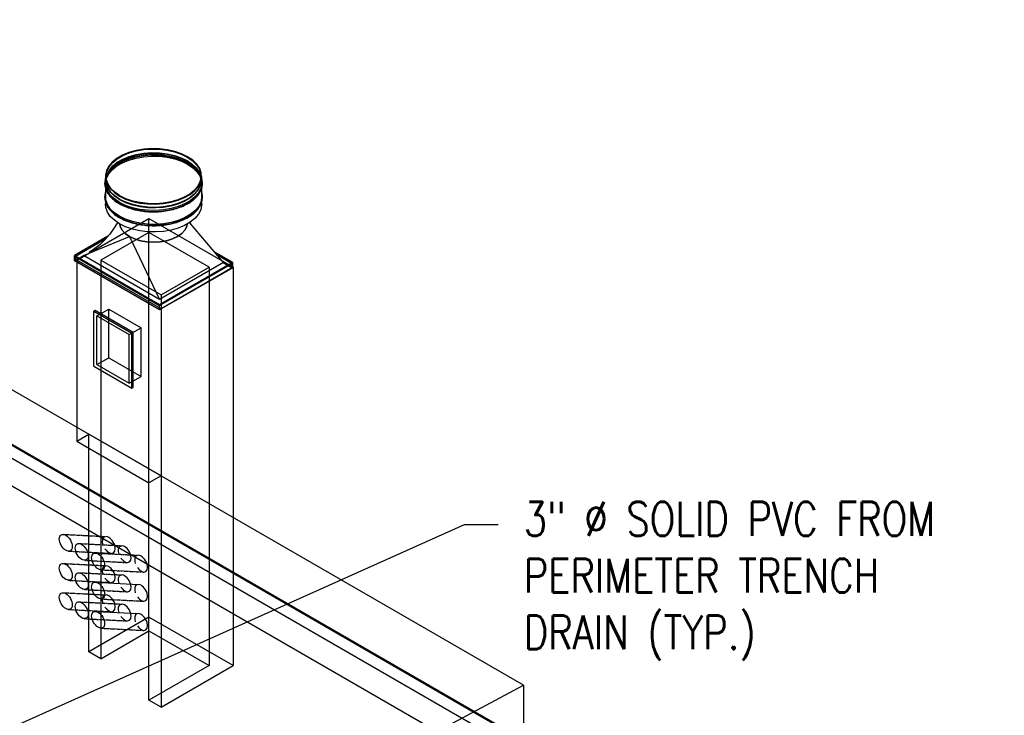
# Model space of a CAD drawing. Header units: inches. Extents: x 175 to 32888, y -1032 to 703.
# Tile 43 of 44: x 2417 to 2765, y -124 to 121. Entities that reach past the tile are written whole.
import ezdxf
from ezdxf import colors
from ezdxf.entities.mleader import LeaderData, LeaderLine
from ezdxf.math import Vec2, Vec3

# ---------------------------------------------------------------- set-up
doc = ezdxf.new("R2010")
doc.units = ezdxf.units.IN
doc.header["$LTSCALE"] = 0.5
doc.header["$MEASUREMENT"] = 0
doc.linetypes.add('Dash - 1_16_', pattern=[0.1875, 0.125, -0.0625])
for name, color, linetype in [('M-DETL-LIGHT', 1, 'Continuous'), ('M-SECT-PATT', 8, 'Continuous'), ('P-PIPE', 3, 'Continuous'), ('S-ANNO-DIMS', 1, 'Continuous')]:
    doc.layers.add(name, color=color, linetype=linetype)
doc.styles.add('Annotative', font='romans.shx', dxfattribs={"width": 0.8, "height": 0.125})

# ---------------------------------------------------------------- blocks, each defined once
blk = doc.blocks.new('Mechanical_Box_H_rvt-1-DRAINAGE ISOMETRIC')
at = {"layer": 'M-DETL-LIGHT', "color": 8}
for p, q in [((2447.66, 65.79), (2447.66, 63.55)), ((2447.66, 63.14), (2447.66, 57.88)), ((2447.91, 65.79), (2447.91, 64.52)), ((2481.41, 64.52), (2481.41, 65.79)), ((2481.66, 63.55), (2481.66, 65.79)), ((2481.66, 58.65), (2481.66, 63.14)), ((2447.7, 56.63), (2447.7, 56.11)), ((2481.66, 55.99), (2481.66, 56.74)), ((2489.41, 35.38), (2477.33, 49.48)), ((2448.54, 44.64), (2436.73, 37.83)), ((2436.73, 37.62), (2448.2, 44.25)), ((2448.2, 44.25), (2436.73, 37.62)), ((2437.09, 37.62), (2447.87, 43.85)), ((2439.92, 37.83), (2456.18, 44.56)), ((2456.18, 44.56), (2466.79, 22.31)), ((2492.6, 35.38), (2486.3, 39.01)), ((2486.64, 38.61), (2492.6, 35.17)), ((2492.6, 35.17), (2486.64, 38.61)), ((2436.73, 37.83), (2466.79, 20.48)), ((2436.73, 37.62), (2436.73, 37.83)), ((2436.73, 35.99), (2439.92, 37.83)), ((2466.79, 20.27), (2436.73, 37.62)), ((2436.73, 37.62), (2466.79, 20.27)), ((2436.73, 35.99), (2436.73, 37.62)), ((2466.79, 18.64), (2436.73, 35.99)), ((2440.09, 37.73), (2437.09, 35.99)), ((2466.79, 20.48), (2437.09, 37.62)), ((2437.09, 37.62), (2437.09, 35.99)), ((2437.09, 35.99), (2466.79, 18.84)), ((2466.79, 22.31), (2439.92, 37.83)), ((2489.41, 35.38), (2466.79, 22.31)), ((2466.79, 20.48), (2492.6, 35.38)), ((2492.6, 35.17), (2466.79, 20.27)), ((2492.24, 35.17), (2466.79, 20.48)), ((2466.79, 20.27), (2492.6, 35.17)), ((2486.99, 38.2), (2492.24, 35.17)), ((2492.24, 33.54), (2489.24, 35.28)), ((2489.41, 35.38), (2492.6, 33.54)), ((2492.24, 33.54), (2492.24, 35.17)), ((2492.6, 35.17), (2492.6, 35.38)), ((2492.6, 33.54), (2492.6, 35.17)), ((2466.79, 18.84), (2492.24, 33.54)), ((2492.6, 33.54), (2466.79, 18.64)), ((2466.79, 20.48), (2466.79, 20.27)), ((2466.79, 18.84), (2466.79, 20.48)), ((2466.79, 18.64), (2466.79, 20.27))]:
    blk.add_line(p, q, dxfattribs=at)
for points in [[(2476.81, 70.5, 0), (2476.31, 70.78, 0), (2475.8, 71.04, 0), (2475.26, 71.29, 0), (2474.71, 71.53, 0), (2474.15, 71.76, 0), (2473.57, 71.97, 0), (2472.97, 72.17, 0), (2472.36, 72.35, 0), (2471.74, 72.52, 0), (2471.11, 72.68, 0), (2470.47, 72.82, 0), (2469.82, 72.95, 0), (2469.16, 73.06, 0), (2468.5, 73.16, 0), (2467.83, 73.24, 0), (2467.15, 73.3, 0), (2466.47, 73.35, 0), (2465.78, 73.39, 0), (2465.1, 73.4, 0), (2464.41, 73.41, 0), (2463.73, 73.39, 0), (2463.04, 73.36, 0), (2462.36, 73.32, 0), (2461.69, 73.26, 0), (2461.01, 73.18, 0), (2460.35, 73.09, 0), (2459.69, 72.98, 0), (2459.03, 72.86, 0), (2458.39, 72.72, 0), (2457.75, 72.57, 0), (2457.13, 72.4, 0), (2456.52, 72.22, 0), (2455.92, 72.02, 0), (2455.34, 71.82, 0), (2454.77, 71.59, 0), (2454.21, 71.36, 0), (2453.67, 71.11, 0), (2453.15, 70.85, 0), (2452.65, 70.58, 0), (2452.17, 70.29, 0), (2451.7, 69.99, 0), (2451.26, 69.69, 0), (2450.84, 69.37, 0), (2450.44, 69.04, 0), (2450.06, 68.71, 0), (2449.7, 68.36, 0), (2449.37, 68.01, 0), (2449.06, 67.65, 0), (2448.78, 67.28, 0), (2448.52, 66.9, 0), (2448.29, 66.52, 0), (2448.08, 66.13, 0), (2447.91, 65.74, 0), (2447.75, 65.34, 0), (2447.63, 64.94, 0), (2447.53, 64.53, 0), (2447.47, 64.12, 0), (2447.43, 63.71, 0), (2447.41, 63.3, 0), (2447.43, 62.89, 0), (2447.48, 62.49, 0), (2447.55, 62.08, 0), (2447.65, 61.67, 0), (2447.78, 61.27, 0), (2447.94, 60.87, 0), (2448.12, 60.48, 0), (2448.33, 60.09, 0), (2448.57, 59.71, 0), (2448.83, 59.34, 0), (2449.12, 58.97, 0), (2449.43, 58.61, 0), (2449.77, 58.26, 0), (2450.13, 57.91, 0), (2450.51, 57.58, 0), (2450.92, 57.25, 0), (2451.34, 56.94, 0), (2451.79, 56.63, 0), (2452.26, 56.34, 0), (2452.52, 56.19, 0)], [(2476.69, 72.73, 0), (2474.54, 73.78, 0), (2472.13, 74.61, 0), (2469.52, 75.2, 0), (2466.77, 75.53, 0), (2463.96, 75.6, 0), (2461.18, 75.4, 0), (2458.48, 74.94, 0), (2455.96, 74.22, 0), (2453.68, 73.28, 0), (2451.69, 72.14, 0), (2450.06, 70.82, 0), (2448.83, 69.36, 0), (2448.03, 67.81, 0), (2447.68, 66.2, 0), (2447.79, 64.58, 0), (2448.37, 62.99, 0), (2449.39, 61.48, 0), (2450.83, 60.09, 0), (2452.64, 58.85, 0)], [(2452.64, 56.61, 0), (2450.83, 57.84, 0), (2449.39, 59.24, 0), (2448.37, 60.75, 0), (2447.79, 62.33, 0), (2447.68, 63.95, 0), (2448.03, 65.56, 0), (2448.83, 67.11, 0), (2450.06, 68.57, 0), (2451.69, 69.89, 0), (2453.68, 71.04, 0), (2455.96, 71.98, 0), (2458.48, 72.69, 0), (2461.18, 73.15, 0), (2463.96, 73.35, 0), (2466.77, 73.29, 0), (2469.52, 72.95, 0), (2472.13, 72.36, 0), (2474.54, 71.53, 0), (2476.69, 70.49, 0)], [(2452.82, 58.95, 0), (2451.03, 60.17, 0), (2449.62, 61.54, 0), (2448.61, 63.03, 0), (2448.04, 64.6, 0), (2447.93, 66.19, 0), (2448.27, 67.78, 0), (2449.06, 69.31, 0), (2450.28, 70.74, 0), (2451.88, 72.04, 0), (2453.84, 73.17, 0), (2456.09, 74.1, 0), (2458.58, 74.8, 0), (2461.23, 75.26, 0), (2463.97, 75.45, 0), (2466.74, 75.39, 0), (2469.44, 75.06, 0), (2472.02, 74.48, 0), (2474.4, 73.66, 0), (2476.51, 72.63, 0)], [(2452.82, 57.68, 0), (2451.03, 58.9, 0), (2449.62, 60.27, 0), (2448.61, 61.76, 0), (2448.04, 63.32, 0), (2447.93, 64.92, 0), (2448.27, 66.5, 0), (2449.06, 68.03, 0), (2450.28, 69.47, 0), (2451.88, 70.77, 0), (2453.84, 71.9, 0), (2456.09, 72.83, 0), (2458.58, 73.53, 0), (2461.23, 73.98, 0), (2463.97, 74.18, 0), (2466.74, 74.11, 0), (2469.44, 73.79, 0), (2472.02, 73.21, 0), (2474.4, 72.39, 0), (2476.51, 71.36, 0)], [(2452.82, 57.48, 0), (2451.03, 58.69, 0), (2449.62, 60.07, 0), (2448.61, 61.55, 0), (2448.04, 63.12, 0), (2447.93, 64.71, 0), (2448.27, 66.3, 0), (2449.06, 67.83, 0), (2450.28, 69.26, 0), (2451.88, 70.56, 0), (2453.84, 71.69, 0), (2456.09, 72.62, 0), (2458.58, 73.32, 0), (2461.23, 73.78, 0), (2463.97, 73.98, 0), (2466.74, 73.91, 0), (2469.44, 73.58, 0), (2472.02, 73, 0), (2474.4, 72.18, 0), (2476.51, 71.15, 0)], [(2452.64, 56.2, 0), (2450.83, 57.44, 0), (2449.39, 58.83, 0), (2448.37, 60.34, 0), (2447.79, 61.92, 0), (2447.68, 63.54, 0), (2448.03, 65.15, 0), (2448.83, 66.71, 0), (2450.06, 68.16, 0), (2451.69, 69.48, 0), (2453.68, 70.63, 0), (2455.96, 71.57, 0), (2458.48, 72.28, 0), (2461.18, 72.74, 0), (2463.96, 72.95, 0), (2466.77, 72.88, 0), (2469.52, 72.55, 0), (2472.13, 71.96, 0), (2474.54, 71.13, 0), (2476.69, 70.08, 0)], [(2452.52, 56.19, 0), (2453.02, 55.91, 0), (2453.53, 55.65, 0), (2454.07, 55.39, 0), (2454.62, 55.15, 0), (2455.18, 54.93, 0), (2455.76, 54.72, 0), (2456.36, 54.52, 0), (2456.97, 54.33, 0), (2457.59, 54.16, 0), (2458.22, 54, 0), (2458.86, 53.86, 0), (2459.51, 53.74, 0), (2460.17, 53.62, 0), (2460.83, 53.53, 0), (2461.5, 53.45, 0), (2462.18, 53.38, 0), (2462.86, 53.33, 0), (2463.54, 53.3, 0), (2464.23, 53.28, 0), (2464.91, 53.28, 0), (2465.6, 53.29, 0), (2466.28, 53.32, 0), (2466.97, 53.37, 0), (2467.64, 53.43, 0), (2468.32, 53.5, 0), (2468.98, 53.6, 0), (2469.64, 53.7, 0), (2470.3, 53.83, 0), (2470.94, 53.96, 0), (2471.57, 54.12, 0), (2472.2, 54.28, 0), (2472.81, 54.47, 0), (2473.41, 54.66, 0), (2473.99, 54.87, 0), (2474.56, 55.09, 0), (2475.12, 55.33, 0), (2475.65, 55.58, 0), (2476.17, 55.84, 0), (2476.68, 56.11, 0), (2477.16, 56.39, 0), (2477.63, 56.69, 0), (2478.07, 57, 0), (2478.49, 57.31, 0), (2478.89, 57.64, 0), (2479.27, 57.98, 0), (2479.63, 58.32, 0), (2479.96, 58.68, 0), (2480.27, 59.04, 0), (2480.55, 59.41, 0), (2480.81, 59.78, 0), (2481.04, 60.17, 0), (2481.24, 60.56, 0), (2481.42, 60.95, 0), (2481.57, 61.35, 0), (2481.7, 61.75, 0), (2481.79, 62.16, 0), (2481.86, 62.56, 0), (2481.9, 62.97, 0), (2481.91, 63.38, 0), (2481.9, 63.79, 0), (2481.85, 64.2, 0), (2481.78, 64.61, 0), (2481.68, 65.01, 0), (2481.55, 65.41, 0), (2481.39, 65.81, 0), (2481.21, 66.2, 0), (2481, 66.59, 0), (2480.76, 66.97, 0), (2480.5, 67.35, 0), (2480.21, 67.72, 0), (2479.9, 68.08, 0), (2479.56, 68.43, 0), (2479.2, 68.77, 0), (2478.82, 69.11, 0), (2478.41, 69.43, 0), (2477.99, 69.75, 0), (2477.54, 70.05, 0), (2477.07, 70.35, 0), (2476.81, 70.5, 0)], [(2452.64, 58.85, 0), (2454.79, 57.8, 0), (2457.2, 56.97, 0), (2459.81, 56.39, 0), (2462.56, 56.05, 0), (2465.37, 55.99, 0), (2468.15, 56.19, 0), (2470.84, 56.65, 0), (2473.37, 57.36, 0), (2475.65, 58.3, 0), (2477.64, 59.45, 0), (2479.27, 60.77, 0), (2480.5, 62.22, 0), (2481.3, 63.78, 0), (2481.65, 65.39, 0), (2481.53, 67.01, 0), (2480.96, 68.59, 0), (2479.94, 70.1, 0), (2478.5, 71.5, 0), (2476.69, 72.73, 0)], [(2476.69, 70.49, 0), (2478.5, 69.25, 0), (2479.94, 67.86, 0), (2480.96, 66.35, 0), (2481.53, 64.76, 0), (2481.65, 63.14, 0), (2481.3, 61.53, 0), (2480.5, 59.98, 0), (2479.27, 58.52, 0), (2477.64, 57.2, 0), (2475.65, 56.06, 0), (2473.37, 55.12, 0), (2470.84, 54.4, 0), (2468.15, 53.94, 0), (2465.37, 53.74, 0), (2462.56, 53.81, 0), (2459.81, 54.14, 0), (2457.2, 54.73, 0), (2454.79, 55.56, 0), (2452.64, 56.61, 0)], [(2476.69, 70.08, 0), (2478.5, 68.84, 0), (2479.94, 67.45, 0), (2480.96, 65.94, 0), (2481.53, 64.35, 0), (2481.65, 62.73, 0), (2481.3, 61.12, 0), (2480.5, 59.57, 0), (2479.27, 58.11, 0), (2477.64, 56.8, 0), (2475.65, 55.65, 0), (2473.37, 54.71, 0), (2470.84, 53.99, 0), (2468.15, 53.53, 0), (2465.37, 53.33, 0), (2462.56, 53.4, 0), (2459.81, 53.73, 0), (2457.2, 54.32, 0), (2454.79, 55.15, 0), (2452.64, 56.2, 0)], [(2476.51, 72.63, 0), (2478.3, 71.41, 0), (2479.71, 70.04, 0), (2480.72, 68.55, 0), (2481.29, 66.99, 0), (2481.4, 65.39, 0), (2481.06, 63.81, 0), (2480.27, 62.28, 0), (2479.05, 60.84, 0), (2477.45, 59.54, 0), (2475.49, 58.41, 0), (2473.24, 57.48, 0), (2470.75, 56.78, 0), (2468.1, 56.33, 0), (2465.36, 56.13, 0), (2462.59, 56.2, 0), (2459.89, 56.52, 0), (2457.31, 57.1, 0), (2454.93, 57.92, 0), (2452.82, 58.95, 0)], [(2476.51, 71.36, 0), (2478.3, 70.14, 0), (2479.71, 68.77, 0), (2480.72, 67.28, 0), (2481.29, 65.71, 0), (2481.4, 64.12, 0), (2481.06, 62.53, 0), (2480.27, 61, 0), (2479.05, 59.57, 0), (2477.45, 58.27, 0), (2475.49, 57.14, 0), (2473.24, 56.21, 0), (2470.75, 55.51, 0), (2468.1, 55.05, 0), (2465.36, 54.86, 0), (2462.59, 54.92, 0), (2459.89, 55.25, 0), (2457.31, 55.83, 0), (2454.93, 56.65, 0), (2452.82, 57.68, 0)], [(2476.51, 71.15, 0), (2478.3, 69.93, 0), (2479.71, 68.56, 0), (2480.72, 67.07, 0), (2481.29, 65.51, 0), (2481.4, 63.91, 0), (2481.06, 62.33, 0), (2480.27, 60.8, 0), (2479.05, 59.36, 0), (2477.45, 58.06, 0), (2475.49, 56.93, 0), (2473.24, 56.01, 0), (2470.75, 55.3, 0), (2468.1, 54.85, 0), (2465.36, 54.65, 0), (2462.59, 54.72, 0), (2459.89, 55.05, 0), (2457.31, 55.63, 0), (2454.93, 56.44, 0), (2452.82, 57.48, 0)], [(2447.66, 60.41, 0), (2447.47, 59.22, 0), (2447.43, 58.81, 0), (2447.41, 58.4, 0), (2447.43, 57.99, 0), (2447.48, 57.59, 0), (2447.55, 57.18, 0), (2447.65, 56.77, 0), (2447.78, 56.37, 0), (2447.94, 55.98, 0), (2448.12, 55.58, 0), (2448.33, 55.2, 0), (2448.57, 54.81, 0), (2448.83, 54.44, 0), (2449.12, 54.07, 0), (2449.43, 53.71, 0), (2449.77, 53.36, 0), (2450.13, 53.01, 0), (2450.51, 52.68, 0), (2450.92, 52.35, 0), (2451.34, 52.04, 0), (2451.79, 51.73, 0), (2452.26, 51.44, 0), (2452.52, 51.29, 0)], [(2452.52, 51.29, 0), (2453.02, 51.01, 0), (2453.53, 50.75, 0), (2454.07, 50.49, 0), (2454.62, 50.26, 0), (2455.18, 50.03, 0), (2455.76, 49.82, 0), (2456.36, 49.62, 0), (2456.97, 49.43, 0), (2457.59, 49.26, 0), (2458.22, 49.11, 0), (2458.86, 48.96, 0), (2459.51, 48.84, 0), (2460.17, 48.73, 0), (2460.83, 48.63, 0), (2461.5, 48.55, 0), (2462.18, 48.48, 0), (2462.86, 48.43, 0), (2463.54, 48.4, 0), (2464.23, 48.38, 0), (2464.91, 48.38, 0), (2465.6, 48.39, 0), (2466.28, 48.42, 0), (2466.97, 48.47, 0), (2467.64, 48.53, 0), (2468.32, 48.61, 0), (2468.98, 48.7, 0), (2469.64, 48.81, 0), (2470.3, 48.93, 0), (2470.94, 49.07, 0), (2471.57, 49.22, 0), (2472.2, 49.38, 0), (2472.81, 49.57, 0), (2473.41, 49.76, 0), (2473.99, 49.97, 0), (2474.56, 50.19, 0), (2475.12, 50.43, 0), (2475.65, 50.68, 0), (2476.17, 50.94, 0), (2476.68, 51.21, 0), (2477.16, 51.5, 0), (2477.63, 51.79, 0), (2478.07, 52.1, 0), (2478.49, 52.42, 0), (2478.89, 52.74, 0), (2479.27, 53.08, 0), (2479.63, 53.42, 0), (2479.96, 53.78, 0), (2480.27, 54.14, 0), (2480.55, 54.51, 0), (2480.81, 54.89, 0), (2481.04, 55.27, 0), (2481.24, 55.66, 0), (2481.42, 56.05, 0), (2481.57, 56.45, 0), (2481.7, 56.85, 0), (2481.79, 57.26, 0), (2481.86, 57.66, 0), (2481.9, 58.07, 0), (2481.91, 58.48, 0), (2481.9, 58.89, 0), (2481.85, 59.3, 0), (2481.78, 59.71, 0), (2481.69, 60.05, 0)], [(2452.64, 51.3, 0), (2450.83, 52.54, 0), (2449.39, 53.93, 0), (2448.37, 55.44, 0), (2447.79, 57.03, 0), (2447.66, 57.88, 0)], [(2452.64, 51.71, 0), (2450.83, 52.94, 0), (2449.39, 54.34, 0), (2448.37, 55.85, 0), (2447.66, 57.88, 0)], [(2452.64, 49.05, 0), (2450.83, 50.29, 0), (2449.39, 51.68, 0), (2448.37, 53.19, 0), (2447.79, 54.78, 0), (2447.7, 56.11, 0)], [(2481.66, 58.65, 0), (2481.65, 57.83, 0), (2481.3, 56.23, 0), (2480.5, 54.67, 0), (2479.27, 53.22, 0), (2477.64, 51.9, 0), (2475.65, 50.75, 0), (2473.37, 49.81, 0), (2470.84, 49.1, 0), (2468.15, 48.63, 0), (2465.37, 48.43, 0), (2462.56, 48.5, 0), (2459.81, 48.83, 0), (2457.2, 49.42, 0), (2454.79, 50.25, 0), (2452.64, 51.3, 0)], [(2481.65, 58.28, 0), (2481.65, 58.24, 0), (2481.3, 56.63, 0), (2480.5, 55.08, 0), (2479.27, 53.62, 0), (2477.64, 52.3, 0), (2475.65, 51.16, 0), (2473.37, 50.22, 0), (2470.84, 49.5, 0), (2468.15, 49.04, 0), (2465.37, 48.84, 0), (2462.56, 48.91, 0), (2459.81, 49.24, 0), (2457.2, 49.83, 0), (2454.79, 50.66, 0), (2452.64, 51.71, 0)], [(2481.66, 55.99, 0), (2481.65, 55.59, 0), (2481.3, 53.98, 0), (2480.5, 52.43, 0), (2479.27, 50.97, 0), (2477.64, 49.65, 0), (2475.65, 48.5, 0), (2473.37, 47.56, 0), (2470.84, 46.85, 0), (2468.15, 46.39, 0), (2465.37, 46.19, 0), (2462.56, 46.25, 0), (2459.81, 46.59, 0), (2457.2, 47.18, 0), (2454.79, 48.01, 0), (2452.64, 49.05, 0)], [(2451.96, 49.52, 0), (2451.05, 48.04, 0), (2449.2, 45.42, 0), (2447.49, 43.4, 0), (2445.78, 41.73, 0), (2443.94, 40.28, 0), (2441.89, 38.97, 0)], [(2456.18, 44.56, 0), (2454.69, 45.61, 0), (2453.58, 46.81, 0), (2452.89, 48.11, 0), (2452.74, 49.01, 0)], [(2452.74, 49.01, 0), (2452.89, 48.11, 0), (2453.58, 46.81, 0), (2454.69, 45.61, 0), (2456.18, 44.56, 0)], [(2476.59, 49.05, 0), (2476.43, 48.11, 0), (2475.75, 46.81, 0), (2474.64, 45.61, 0), (2473.15, 44.56, 0), (2471.33, 43.7, 0), (2469.26, 43.06, 0), (2467.01, 42.67, 0), (2464.66, 42.53, 0), (2462.32, 42.67, 0), (2460.07, 43.06, 0), (2458, 43.7, 0), (2456.18, 44.56, 0)], [(2456.18, 44.56, 0), (2458, 43.7, 0), (2460.07, 43.06, 0), (2462.32, 42.67, 0), (2464.66, 42.53, 0), (2467.01, 42.67, 0), (2469.26, 43.06, 0), (2471.33, 43.7, 0), (2473.15, 44.56, 0), (2474.64, 45.61, 0), (2475.75, 46.81, 0), (2476.43, 48.11, 0), (2476.59, 49.05, 0)], [(2477.37, 49.5, 0), (2477.78, 48.95, 0)]]:
    blk.add_polyline3d(points, dxfattribs=at)

msp = doc.modelspace()

# ---------------------------------------------------------------- linework, layer by layer
at = {"layer": 'M-SECT-PATT', "lineweight": -3}
for p, q in [((2595.28, -113.82), (1231.98, 673.29)), ((1231.98, 654.07), (2595.28, -133.04)), ((1231.98, 653.68), (2595.28, -133.43)), ((1219.25, 646.72), (2586.8, -142.83)), ((1231.98, 649.17), (2595.28, -137.94)), ((2437.6, 36.18), (2463.05, 50.88)), ((2463.05, 50.88), (2492.75, 33.73)), ((2463.05, -119.16), (2463.05, 50.88)), ((2463.05, 45.98), (2446.08, 36.18)), ((2484.27, 33.73), (2463.05, 45.98)), ((2467.3, 19.04), (2437.6, 36.18)), ((2437.6, 36.18), (2437.6, -27.71)), ((2446.08, 36.18), (2467.3, 23.94)), ((2446.08, 36.18), (2446.08, -104.46)), ((2467.3, 23.94), (2484.27, 33.73)), ((2492.75, 33.73), (2467.3, 19.04)), ((2484.27, 33.73), (2484.27, -106.91)), ((2492.75, 33.73), (2492.75, -106.91)), ((2467.3, 23.94), (2467.3, -121.61)), ((2443.59, 18.26), (2444.09, 18.55)), ((2444.09, 18.55), (2457.52, 10.79)), ((2444.59, 16.53), (2448.83, 18.97)), ((2448.83, 18.97), (2460.26, 12.37)), ((2448.83, 1.79), (2448.83, 18.97)), ((2444.59, 16.53), (2456.02, 9.92)), ((2444.59, -0.66), (2444.59, 16.53)), ((2456.02, 9.92), (2460.26, 12.37)), ((2457.52, -8.7), (2457.52, 10.79)), ((2460.26, -4.81), (2460.26, 12.37)), ((2456.02, -7.26), (2456.02, 9.92)), ((2444.59, -0.66), (2448.83, 1.79)), ((2448.83, 1.79), (2460.26, -4.81)), ((2444.59, -0.66), (2456.02, -7.26)), ((2456.02, -7.26), (2460.26, -4.81)), ((2457.02, -8.99), (2457.52, -8.7)), ((2437.6, -27.71), (2441.84, -25.26)), ((2437.6, -27.71), (2463.05, -42.41)), ((2467.3, -39.96), (2441.84, -25.26)), ((2441.84, -102.01), (2441.84, -25.26)), ((2467.3, -39.96), (2463.05, -42.41)), ((2444.18, -77.46), (2459.33, -78.25)), ((2463.05, -89.76), (2441.84, -102.01)), ((2444.18, -87.76), (2459.33, -88.55)), ((2492.75, -106.91), (2463.05, -89.76)), ((2446.08, -104.46), (2463.05, -94.66)), ((2463.05, -94.66), (2484.27, -106.91)), ((2446.08, -104.46), (2441.84, -102.01)), ((2484.27, -106.91), (2463.05, -119.16)), ((2467.3, -121.61), (2492.75, -106.91)), ((2162.53, -344.51), (2595.28, -113.82)), ((2595.28, -113.82), (2595.28, -266.94)), ((2467.3, -121.61), (2463.05, -119.16))]:
    msp.add_line(p, q, dxfattribs=at)
at = {"layer": 'M-SECT-PATT', "linetype": 'Dash - 1_16_', "lineweight": -3}
for p, q in [((2432.75, -60.56), (2447.9, -61.35)), ((2438.38, -63.81), (2453.53, -64.6)), ((2434.64, -66.49), (2449.78, -67.28)), ((2444.18, -67.16), (2459.33, -67.95)), ((2432.75, -70.86), (2447.9, -71.65)), ((2440.27, -69.74), (2455.42, -70.53)), ((2438.38, -74.11), (2453.53, -74.9)), ((2446.07, -73.09), (2461.24, -73.88)), ((2434.64, -76.79), (2449.78, -77.58)), ((2432.75, -81.16), (2447.9, -81.95)), ((2440.27, -80.04), (2455.42, -80.83)), ((2446.07, -83.39), (2461.24, -84.18)), ((2438.38, -84.41), (2453.53, -85.2)), ((2434.64, -87.09), (2449.78, -87.88)), ((2440.27, -90.34), (2455.42, -91.13)), ((2446.07, -93.69), (2461.24, -94.48))]:
    msp.add_line(p, q, dxfattribs=at)
at = {"layer": 'M-SECT-PATT', "lineweight": -3}
for centre, start_param, end_param in [((2448.85, -64.31), 3.0628, 4.388395), ((2448.85, -64.31), 5.942547, 9.038855), ((2448.85, -64.31), 4.883091, 5.642784), ((2454.48, -67.57), 3.0628, 4.388395), ((2454.48, -67.57), 5.942547, 9.038855), ((2454.48, -67.57), 4.883091, 5.642784), ((2460.28, -70.91), 3.0628, 4.388395), ((2460.28, -70.91), 5.942547, 9.038855), ((2448.85, -74.61), 3.0628, 4.388395), ((2448.85, -74.61), 5.942547, 9.038855), ((2460.28, -70.91), 4.883091, 5.642784), ((2448.85, -74.61), 4.883091, 5.642784), ((2454.48, -77.87), 3.0628, 4.388395), ((2454.48, -77.87), 5.942547, 9.038855), ((2454.48, -77.87), 4.883091, 5.642784), ((2460.28, -81.21), 3.0628, 4.388395), ((2460.28, -81.21), 5.942547, 9.038855), ((2448.85, -84.91), 3.0628, 4.388395), ((2448.85, -84.91), 5.942547, 9.038855), ((2460.28, -81.21), 4.883091, 5.642784), ((2448.85, -84.91), 4.883091, 5.642784), ((2454.48, -88.16), 3.0628, 4.388395), ((2454.48, -88.16), 5.942547, 9.038855), ((2454.48, -88.16), 4.883091, 5.642784), ((2460.28, -91.51), 3.0628, 4.388395), ((2460.28, -91.51), 5.942547, 9.038855), ((2460.28, -91.51), 4.883091, 5.642784)]:
    msp.add_ellipse(centre, major_axis=(1.62, -2.81), ratio=0.57735, start_param=start_param, end_param=end_param, dxfattribs=at)
at = {"layer": 'P-PIPE', "lineweight": -3}
for p, q in [((2443.59, 18.26), (2457.02, 10.5)), ((2443.59, -1.24), (2443.59, 18.26)), ((2457.02, -8.99), (2457.02, 10.5)), ((2443.59, -1.24), (2457.02, -8.99))]:
    msp.add_line(p, q, dxfattribs=at)
for centre in [(2433.68, -63.52), (2439.31, -66.77), (2445.11, -70.12), (2433.68, -73.82), (2439.31, -77.07), (2445.11, -80.42), (2433.68, -84.12), (2439.31, -87.37), (2445.11, -90.72)]:
    msp.add_ellipse(centre, major_axis=(1.62, -2.81), ratio=0.57735, dxfattribs=at)

# ---------------------------------------------------------------- block references
msp.add_blockref('Mechanical_Box_H_rvt-1-DRAINAGE ISOMETRIC', (0, 0), dxfattribs=at)

# ---------------------------------------------------------------- leaders
at = {"layer": 'S-ANNO-DIMS', "lineweight": -3}
ml = msp.add_multileader_mtext('Standard', dxfattribs=at)
ml.set_content('DOOR TRENCH DRAIN', color=2, style='Annotative')
ml.set_leader_properties()
ml.build(insert=Vec2(0, 0))
ml.multileader.update_dxf_attribs({"text_right_attachment_type": 3, "dogleg_length": 0.125, "arrow_head_size": 17.28, "scale": 96})
ctx = ml.context
ctx.base_point, ctx.scale, ctx.char_height, ctx.arrow_head_size, ctx.landing_gap_size, ctx.plane_origin = Vec3(875.71, -113.39), 96, 12, 17.28, 9, Vec3(869.34, -113.39)
ctx.right_attachment = 3
notes = []
notes.append((ctx, [(1, (1, 1, 0), (1057.03, -113.39), (-1, 0), 12, [(1, [(1118.09, -8.99), (1131.1, -52.63)], 0, [])])]))
ctx.mtext.insert, ctx.mtext.width, ctx.mtext.flow_direction = Vec3(884.71, -107.39), 156.9967, 5
ml = msp.add_multileader_mtext('Standard', dxfattribs=at)
ml.set_content('3" %%C SOLID PVC FROM\\PPERIMETER TRENCH\\PDRAIN (TYP.)', color=2, style='Annotative')
ml.set_leader_properties()
ml.build(insert=Vec2(0, 0))
ml.multileader.update_dxf_attribs({"dogleg_length": 0.125, "arrow_head_size": 17.28, "scale": 96})
ctx = ml.context
ctx.base_point, ctx.scale, ctx.char_height, ctx.arrow_head_size, ctx.landing_gap_size, ctx.plane_origin = Vec3(2586.37, -57.15), 96, 12, 17.28, 9, Vec3(2508.63, -28.62)
notes.append((ctx, [(0, (1, 1, 0), (2574.37, -57.15), (1, 0), 12, [(0, [(2354.08, -155.83)], 0, [])])]))
ctx.mtext.insert, ctx.mtext.flow_direction = Vec3(2595.37, -49.15), 5
for ctx, leaders in notes:
    for number, flags, end, landing, length, lines in leaders:
        leader = LeaderData()
        leader.index, (leader.has_last_leader_line, leader.has_dogleg_vector, leader.attachment_direction) = number, flags
        leader.last_leader_point, leader.dogleg_vector, leader.dogleg_length = Vec3(end), Vec3(landing), length
        for number, points, colour, breaks in lines:
            line = LeaderLine()
            line.index, line.vertices, line.color, line.breaks = number, Vec3.list(points), colors.encode_raw_color(colour), breaks
            leader.lines.append(line)
        ctx.leaders.append(leader)

doc.saveas('drawing.dxf')
